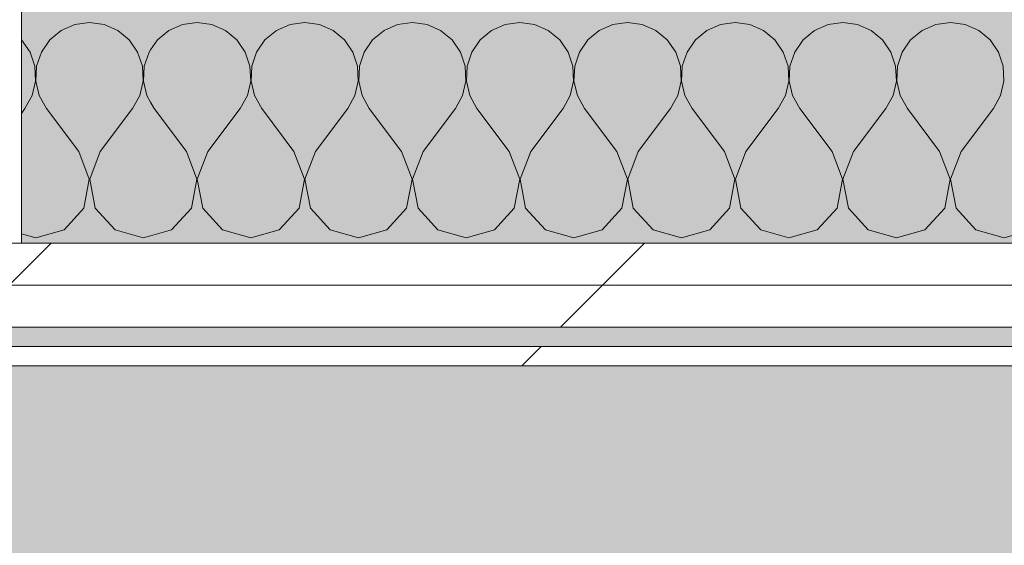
# Model space of a CAD drawing. Header units: millimetres. Extents: x -40968 to 13979, y -19284 to 4746.
# Tile 145 of 173: x -1622 to -1317, y -17332 to -17170. Entities that reach past the tile are written whole.
import ezdxf

# ---------------------------------------------------------------- set-up
doc = ezdxf.new("R2010")
doc.units = ezdxf.units.MM
doc.header["$MEASUREMENT"] = 0
doc.linetypes.add('Wipeout_Contour', pattern=[1000, 0, -1000])
for name, color, linetype in [('10_ESTR_Pilars', 7, 'Continuous'), ('14_PAV_Paviment existent', 7, 'Continuous'), ('Nuevo_08_E_Envans secs', 7, 'Continuous')]:
    doc.layers.add(name, color=color, linetype=linetype)
for name, color, linetype, lineweight in [('10_ESTR_Pilars_Pluma_Nº__28', 7, 'Continuous', 20), ('10_ESTR_Pilars_Pluma_Nº__42', 8, 'Continuous', 25), ('Nuevo_08_E_Envans secs_Pluma_Nº__1', 7, 'Continuous', 5)]:
    doc.layers.add(name, color=color, linetype=linetype, lineweight=lineweight)
for name, color, linetype, lineweight, true_color in [('14_PAV_Paviment existent_Pluma_Nº__102', 7, 'Continuous', 5, 0xcccccc), ('Nuevo_08_E_Envans secs_Pluma_Nº__102', 7, 'Continuous', 5, 0xcccccc), ('Nuevo_08_E_Envans secs_Pluma_Nº__171', 171, 'Continuous', 13, 0xaaaaff), ('Nuevo_08_E_Envans secs_Pluma_Nº__177', 7, 'Continuous', 15, 0xf7e046)]:
    doc.layers.add(name, color=color, linetype=linetype, lineweight=lineweight, true_color=true_color)
pattern_1 = [(45, (0, 0), (-183.8478, 183.8478), [195, -65]), (45, (7e-14, 183.85), (-183.8478, 183.8478), [195, -65])]

# ---------------------------------------------------------------- blocks, each defined once
blk = doc.blocks.new('Forjado_2_1', base_point=(7463.44, -18947.87))
at = {"layer": '14_PAV_Paviment existent_Pluma_Nº__102', "linetype": 'Continuous', "lineweight": 0, "true_color": 0x333333}
blk.add_hatch(color=250, dxfattribs=at).paths.add_polyline_path([(7463.44, -18947.87), (7463.44, -17083.98), (-28136.2, -17083.98), (-28146.06, -18947.87)])
blk = doc.blocks.new('*X137')
at = {"layer": 'Nuevo_08_E_Envans secs_Pluma_Nº__102', "color": 254, "linetype": 'Continuous', "lineweight": 5, "true_color": 0xcccccc}
for p, q in [((-1600, -17170.64), (-1604.55, -17171.28)), ((-1595.45, -17171.28), (-1600, -17170.64)), ((-1608.76, -17173.13), (-1612.3, -17176.07)), ((-1604.55, -17171.28), (-1608.76, -17173.13)), ((-1591.24, -17173.13), (-1595.45, -17171.28)), ((-1587.7, -17176.07), (-1591.24, -17173.13)), ((-1621.03, -17176.07), (-1621.11, -17176)), ((-1618.43, -17179.86), (-1621.03, -17176.07)), ((-1612.3, -17176.07), (-1614.91, -17179.86)), ((-1585.09, -17179.86), (-1587.7, -17176.07)), ((-1616.96, -17184.21), (-1618.43, -17179.86)), ((-1614.91, -17179.86), (-1616.38, -17184.21)), ((-1583.62, -17184.21), (-1585.09, -17179.86)), ((-1581.57, -17179.86), (-1583.04, -17184.21)), ((-1581.11, -17179.18), (-1581.57, -17179.86)), ((-1616.73, -17188.81), (-1616.96, -17184.21)), ((-1616.38, -17184.21), (-1616.6, -17188.81)), ((-1583.4, -17188.81), (-1583.62, -17184.21)), ((-1583.04, -17184.21), (-1583.27, -17188.81)), ((-1617.77, -17193.28), (-1616.73, -17188.81)), ((-1616.6, -17188.81), (-1615.56, -17193.28)), ((-1584.44, -17193.28), (-1583.4, -17188.81)), ((-1583.27, -17188.81), (-1582.23, -17193.28)), ((-1620, -17197.31), (-1617.77, -17193.28)), ((-1615.56, -17193.28), (-1613.33, -17197.31)), ((-1586.67, -17197.31), (-1584.44, -17193.28)), ((-1582.23, -17193.28), (-1581.11, -17195.3)), ((-1621.11, -17198.79), (-1620, -17197.31)), ((-1603.33, -17210.64), (-1613.33, -17197.31)), ((-1596.67, -17210.64), (-1586.67, -17197.31)), ((-1600.07, -17219.15), (-1603.33, -17210.64)), ((-1596.67, -17210.64), (-1599.93, -17219.15)), ((-1601.76, -17228.1), (-1600.07, -17219.15)), ((-1599.93, -17219.15), (-1598.24, -17228.1)), ((-1607.9, -17234.82), (-1601.76, -17228.1)), ((-1598.24, -17228.1), (-1592.1, -17234.82)), ((-1616.67, -17237.31), (-1607.9, -17234.82)), ((-1592.1, -17234.82), (-1583.33, -17237.31)), ((-1621.11, -17236.05), (-1616.67, -17237.31)), ((-1583.33, -17237.31), (-1581.11, -17236.68))]:
    blk.add_line(p, q, dxfattribs=at)
blk = doc.blocks.new('*X138')
at = {"layer": 'Nuevo_08_E_Envans secs_Pluma_Nº__102', "color": 254, "linetype": 'Continuous', "lineweight": 5, "true_color": 0xcccccc}
for p, q in [((-1566.67, -17170.64), (-1571.22, -17171.28)), ((-1562.11, -17171.28), (-1566.67, -17170.64)), ((-1533.33, -17170.64), (-1537.89, -17171.28)), ((-1528.78, -17171.28), (-1533.33, -17170.64)), ((-1500, -17170.64), (-1504.55, -17171.28)), ((-1495.45, -17171.28), (-1500, -17170.64)), ((-1466.67, -17170.64), (-1471.22, -17171.28)), ((-1462.11, -17171.28), (-1466.67, -17170.64)), ((-1433.33, -17170.64), (-1437.89, -17171.28)), ((-1428.78, -17171.28), (-1433.33, -17170.64)), ((-1400, -17170.64), (-1404.55, -17171.28)), ((-1395.45, -17171.28), (-1400, -17170.64)), ((-1366.67, -17170.64), (-1371.22, -17171.28)), ((-1362.11, -17171.28), (-1366.67, -17170.64)), ((-1333.33, -17170.64), (-1337.89, -17171.28)), ((-1328.78, -17171.28), (-1333.33, -17170.64)), ((-1575.43, -17173.13), (-1578.97, -17176.07)), ((-1571.22, -17171.28), (-1575.43, -17173.13)), ((-1557.9, -17173.13), (-1562.11, -17171.28)), ((-1554.36, -17176.07), (-1557.9, -17173.13)), ((-1542.1, -17173.13), (-1545.64, -17176.07)), ((-1537.89, -17171.28), (-1542.1, -17173.13)), ((-1524.57, -17173.13), (-1528.78, -17171.28)), ((-1521.03, -17176.07), (-1524.57, -17173.13)), ((-1508.76, -17173.13), (-1512.3, -17176.07)), ((-1504.55, -17171.28), (-1508.76, -17173.13)), ((-1491.24, -17173.13), (-1495.45, -17171.28)), ((-1487.7, -17176.07), (-1491.24, -17173.13)), ((-1475.43, -17173.13), (-1478.97, -17176.07)), ((-1471.22, -17171.28), (-1475.43, -17173.13)), ((-1457.9, -17173.13), (-1462.11, -17171.28)), ((-1454.36, -17176.07), (-1457.9, -17173.13)), ((-1442.1, -17173.13), (-1445.64, -17176.07)), ((-1437.89, -17171.28), (-1442.1, -17173.13)), ((-1424.57, -17173.13), (-1428.78, -17171.28)), ((-1421.03, -17176.07), (-1424.57, -17173.13)), ((-1408.76, -17173.13), (-1412.3, -17176.07)), ((-1404.55, -17171.28), (-1408.76, -17173.13)), ((-1391.24, -17173.13), (-1395.45, -17171.28)), ((-1387.7, -17176.07), (-1391.24, -17173.13)), ((-1375.43, -17173.13), (-1378.97, -17176.07)), ((-1371.22, -17171.28), (-1375.43, -17173.13)), ((-1357.9, -17173.13), (-1362.11, -17171.28)), ((-1354.36, -17176.07), (-1357.9, -17173.13)), ((-1342.1, -17173.13), (-1345.64, -17176.07)), ((-1337.89, -17171.28), (-1342.1, -17173.13)), ((-1324.57, -17173.13), (-1328.78, -17171.28)), ((-1321.03, -17176.07), (-1324.57, -17173.13)), ((-1578.97, -17176.07), (-1581.11, -17179.18)), ((-1551.76, -17179.86), (-1554.36, -17176.07)), ((-1545.64, -17176.07), (-1548.24, -17179.86)), ((-1518.43, -17179.86), (-1521.03, -17176.07)), ((-1512.3, -17176.07), (-1514.91, -17179.86)), ((-1485.09, -17179.86), (-1487.7, -17176.07)), ((-1478.97, -17176.07), (-1481.57, -17179.86)), ((-1451.76, -17179.86), (-1454.36, -17176.07)), ((-1445.64, -17176.07), (-1448.24, -17179.86)), ((-1418.43, -17179.86), (-1421.03, -17176.07)), ((-1412.3, -17176.07), (-1414.91, -17179.86)), ((-1385.09, -17179.86), (-1387.7, -17176.07)), ((-1378.97, -17176.07), (-1381.57, -17179.86)), ((-1351.76, -17179.86), (-1354.36, -17176.07)), ((-1345.64, -17176.07), (-1348.24, -17179.86)), ((-1318.43, -17179.86), (-1321.03, -17176.07)), ((-1550.29, -17184.21), (-1551.76, -17179.86)), ((-1548.24, -17179.86), (-1549.71, -17184.21)), ((-1516.96, -17184.21), (-1518.43, -17179.86)), ((-1514.91, -17179.86), (-1516.38, -17184.21)), ((-1483.62, -17184.21), (-1485.09, -17179.86)), ((-1481.57, -17179.86), (-1483.04, -17184.21)), ((-1450.29, -17184.21), (-1451.76, -17179.86)), ((-1448.24, -17179.86), (-1449.71, -17184.21)), ((-1416.96, -17184.21), (-1418.43, -17179.86)), ((-1414.91, -17179.86), (-1416.38, -17184.21)), ((-1383.62, -17184.21), (-1385.09, -17179.86)), ((-1381.57, -17179.86), (-1383.04, -17184.21)), ((-1350.29, -17184.21), (-1351.76, -17179.86)), ((-1348.24, -17179.86), (-1349.71, -17184.21)), ((-1316.96, -17184.21), (-1318.43, -17179.86)), ((-1550.07, -17188.81), (-1550.29, -17184.21)), ((-1549.71, -17184.21), (-1549.93, -17188.81)), ((-1516.73, -17188.81), (-1516.96, -17184.21)), ((-1516.38, -17184.21), (-1516.6, -17188.81)), ((-1483.4, -17188.81), (-1483.62, -17184.21)), ((-1483.04, -17184.21), (-1483.27, -17188.81)), ((-1450.07, -17188.81), (-1450.29, -17184.21)), ((-1449.71, -17184.21), (-1449.93, -17188.81)), ((-1416.73, -17188.81), (-1416.96, -17184.21)), ((-1416.38, -17184.21), (-1416.6, -17188.81)), ((-1383.4, -17188.81), (-1383.62, -17184.21)), ((-1383.04, -17184.21), (-1383.27, -17188.81)), ((-1350.07, -17188.81), (-1350.29, -17184.21)), ((-1349.71, -17184.21), (-1349.93, -17188.81)), ((-1316.73, -17188.81), (-1316.96, -17184.21)), ((-1551.11, -17193.28), (-1550.07, -17188.81)), ((-1549.93, -17188.81), (-1548.89, -17193.28)), ((-1517.77, -17193.28), (-1516.73, -17188.81)), ((-1516.6, -17188.81), (-1515.56, -17193.28)), ((-1484.44, -17193.28), (-1483.4, -17188.81)), ((-1483.27, -17188.81), (-1482.23, -17193.28)), ((-1451.11, -17193.28), (-1450.07, -17188.81)), ((-1449.93, -17188.81), (-1448.89, -17193.28)), ((-1417.77, -17193.28), (-1416.73, -17188.81)), ((-1416.6, -17188.81), (-1415.56, -17193.28)), ((-1384.44, -17193.28), (-1383.4, -17188.81)), ((-1383.27, -17188.81), (-1382.23, -17193.28)), ((-1351.11, -17193.28), (-1350.07, -17188.81)), ((-1349.93, -17188.81), (-1348.89, -17193.28)), ((-1317.77, -17193.28), (-1316.73, -17188.81)), ((-1581.11, -17195.3), (-1580, -17197.31)), ((-1553.33, -17197.31), (-1551.11, -17193.28)), ((-1548.89, -17193.28), (-1546.67, -17197.31)), ((-1520, -17197.31), (-1517.77, -17193.28)), ((-1515.56, -17193.28), (-1513.33, -17197.31)), ((-1486.67, -17197.31), (-1484.44, -17193.28)), ((-1482.23, -17193.28), (-1480, -17197.31)), ((-1453.33, -17197.31), (-1451.11, -17193.28)), ((-1448.89, -17193.28), (-1446.67, -17197.31)), ((-1420, -17197.31), (-1417.77, -17193.28)), ((-1415.56, -17193.28), (-1413.33, -17197.31)), ((-1386.67, -17197.31), (-1384.44, -17193.28)), ((-1382.23, -17193.28), (-1380, -17197.31)), ((-1353.33, -17197.31), (-1351.11, -17193.28)), ((-1348.89, -17193.28), (-1346.67, -17197.31)), ((-1320, -17197.31), (-1317.77, -17193.28)), ((-1570, -17210.64), (-1580, -17197.31)), ((-1563.33, -17210.64), (-1553.33, -17197.31)), ((-1536.67, -17210.64), (-1546.67, -17197.31)), ((-1530, -17210.64), (-1520, -17197.31)), ((-1503.33, -17210.64), (-1513.33, -17197.31)), ((-1496.67, -17210.64), (-1486.67, -17197.31)), ((-1470, -17210.64), (-1480, -17197.31)), ((-1463.33, -17210.64), (-1453.33, -17197.31)), ((-1436.67, -17210.64), (-1446.67, -17197.31)), ((-1430, -17210.64), (-1420, -17197.31)), ((-1403.33, -17210.64), (-1413.33, -17197.31)), ((-1396.67, -17210.64), (-1386.67, -17197.31)), ((-1370, -17210.64), (-1380, -17197.31)), ((-1363.33, -17210.64), (-1353.33, -17197.31)), ((-1336.67, -17210.64), (-1346.67, -17197.31)), ((-1330, -17210.64), (-1320, -17197.31)), ((-1566.73, -17219.15), (-1570, -17210.64)), ((-1563.33, -17210.64), (-1566.6, -17219.15)), ((-1533.4, -17219.15), (-1536.67, -17210.64)), ((-1530, -17210.64), (-1533.27, -17219.15)), ((-1500.07, -17219.15), (-1503.33, -17210.64)), ((-1496.67, -17210.64), (-1499.93, -17219.15)), ((-1466.73, -17219.15), (-1470, -17210.64)), ((-1463.33, -17210.64), (-1466.6, -17219.15)), ((-1433.4, -17219.15), (-1436.67, -17210.64)), ((-1430, -17210.64), (-1433.27, -17219.15)), ((-1400.07, -17219.15), (-1403.33, -17210.64)), ((-1396.67, -17210.64), (-1399.93, -17219.15)), ((-1366.73, -17219.15), (-1370, -17210.64)), ((-1363.33, -17210.64), (-1366.6, -17219.15)), ((-1333.4, -17219.15), (-1336.67, -17210.64)), ((-1330, -17210.64), (-1333.27, -17219.15)), ((-1568.43, -17228.1), (-1566.73, -17219.15)), ((-1566.6, -17219.15), (-1564.91, -17228.1)), ((-1535.09, -17228.1), (-1533.4, -17219.15)), ((-1533.27, -17219.15), (-1531.57, -17228.1)), ((-1501.76, -17228.1), (-1500.07, -17219.15)), ((-1499.93, -17219.15), (-1498.24, -17228.1)), ((-1468.43, -17228.1), (-1466.73, -17219.15)), ((-1466.6, -17219.15), (-1464.91, -17228.1)), ((-1435.09, -17228.1), (-1433.4, -17219.15)), ((-1433.27, -17219.15), (-1431.57, -17228.1)), ((-1401.76, -17228.1), (-1400.07, -17219.15)), ((-1399.93, -17219.15), (-1398.24, -17228.1)), ((-1368.43, -17228.1), (-1366.73, -17219.15)), ((-1366.6, -17219.15), (-1364.91, -17228.1)), ((-1335.09, -17228.1), (-1333.4, -17219.15)), ((-1333.27, -17219.15), (-1331.57, -17228.1)), ((-1574.57, -17234.82), (-1568.43, -17228.1)), ((-1564.91, -17228.1), (-1558.76, -17234.82)), ((-1541.24, -17234.82), (-1535.09, -17228.1)), ((-1531.57, -17228.1), (-1525.43, -17234.82)), ((-1507.9, -17234.82), (-1501.76, -17228.1)), ((-1498.24, -17228.1), (-1492.1, -17234.82)), ((-1474.57, -17234.82), (-1468.43, -17228.1)), ((-1464.91, -17228.1), (-1458.76, -17234.82)), ((-1441.24, -17234.82), (-1435.09, -17228.1)), ((-1431.57, -17228.1), (-1425.43, -17234.82)), ((-1407.9, -17234.82), (-1401.76, -17228.1)), ((-1398.24, -17228.1), (-1392.1, -17234.82)), ((-1374.57, -17234.82), (-1368.43, -17228.1)), ((-1364.91, -17228.1), (-1358.76, -17234.82)), ((-1341.24, -17234.82), (-1335.09, -17228.1)), ((-1331.57, -17228.1), (-1325.43, -17234.82)), ((-1581.11, -17236.68), (-1574.57, -17234.82)), ((-1558.76, -17234.82), (-1550, -17237.31)), ((-1550, -17237.31), (-1541.24, -17234.82)), ((-1525.43, -17234.82), (-1516.67, -17237.31)), ((-1516.67, -17237.31), (-1507.9, -17234.82)), ((-1492.1, -17234.82), (-1483.33, -17237.31)), ((-1483.33, -17237.31), (-1474.57, -17234.82)), ((-1458.76, -17234.82), (-1450, -17237.31)), ((-1450, -17237.31), (-1441.24, -17234.82)), ((-1425.43, -17234.82), (-1416.67, -17237.31)), ((-1416.67, -17237.31), (-1407.9, -17234.82)), ((-1392.1, -17234.82), (-1383.33, -17237.31)), ((-1383.33, -17237.31), (-1374.57, -17234.82)), ((-1358.76, -17234.82), (-1350, -17237.31)), ((-1350, -17237.31), (-1341.24, -17234.82)), ((-1325.43, -17234.82), (-1316.67, -17237.31)), ((-1316.67, -17237.31), (-1307.9, -17234.82))]:
    blk.add_line(p, q, dxfattribs=at)
blk = doc.blocks.new('Muro_75_1', base_point=(-3784.89, -17276.98))
at = {"layer": 'Nuevo_08_E_Envans secs', "color": 7, "lineweight": 20}
for name in ['*X137', '*X138']:
    blk.add_blockref(name, (0, 0), dxfattribs=at)
at = {"color": 254, "linetype": 'Wipeout_Contour', "lineweight": 0, "ltscale": 69878.642159}
blk.add_wipeout([(-3759.89, -17264.98), (778.89, -17264.98), (778.89, -17251.98), (-3759.89, -17251.98)], dxfattribs=at).dxf.layer = 'Nuevo_08_E_Envans secs'
at = {"color": 254, "linetype": 'Wipeout_Contour', "lineweight": 0, "ltscale": 69948.001997}
blk.add_wipeout([(-3778.89, -17276.98), (778.89, -17276.98), (778.89, -17270.98), (-3778.89, -17270.98)], dxfattribs=at).dxf.layer = 'Nuevo_08_E_Envans secs'
at = {"layer": 'Nuevo_08_E_Envans secs_Pluma_Nº__171', "linetype": 'Continuous', "lineweight": 13, "true_color": 0xaaaaff}
h = blk.add_hatch(dxfattribs=at)
h.set_pattern_fill('Panellat_HPL_0001', color=161, style=0, pattern_type=2)
h.set_pattern_definition(pattern_1)
h.paths.add_polyline_path([(-3778.89, -17276.98), (778.89, -17276.98), (778.89, -17270.98), (-3778.89, -17270.98)])
at = {"layer": 'Nuevo_08_E_Envans secs_Pluma_Nº__177', "linetype": 'Continuous', "lineweight": 15, "true_color": 0xf7e046}
h = blk.add_hatch(dxfattribs=at)
h.set_pattern_fill('Panellat_HPL_0001', color=53, style=0, pattern_type=2)
h.set_pattern_definition(pattern_1)
h.paths.add_polyline_path([(-3759.89, -17264.98), (778.89, -17264.98), (778.89, -17251.98), (-3759.89, -17251.98)])
at = {"layer": 'Nuevo_08_E_Envans secs_Pluma_Nº__1', "color": 7, "linetype": 'Continuous', "lineweight": 5}
for p, q in [((-3759.89, -17264.98), (778.89, -17264.98)), ((-3772.89, -17270.98), (778.89, -17270.98))]:
    blk.add_line(p, q, dxfattribs=at)
at = {"layer": 'Nuevo_08_E_Envans secs_Pluma_Nº__1', "color": 7, "linetype": 'Continuous', "lineweight": 5, "flags": 128}
blk.add_lwpolyline([(-3784.89, -17276.98), (778.89, -17276.98)], dxfattribs=at)
at = {"color": 254, "linetype": 'Wipeout_Contour', "lineweight": 0, "ltscale": 69821.735721}
blk.add_wipeout([(-3746.89, -17251.98), (778.89, -17251.98), (778.89, -17238.98), (-3746.89, -17238.98)], dxfattribs=at).dxf.layer = 'Nuevo_08_E_Envans secs'
at = {"layer": 'Nuevo_08_E_Envans secs_Pluma_Nº__177', "linetype": 'Continuous', "lineweight": 15, "true_color": 0xf7e046}
h = blk.add_hatch(dxfattribs=at)
h.set_pattern_fill('Panellat_HPL_0001', color=53, style=0, pattern_type=2)
h.set_pattern_definition(pattern_1)
h.paths.add_polyline_path([(-3746.89, -17251.98), (778.89, -17251.98), (778.89, -17238.98), (-3746.89, -17238.98)])
at = {"layer": 'Nuevo_08_E_Envans secs_Pluma_Nº__1', "color": 7, "linetype": 'Continuous', "lineweight": 5}
for p, q in [((-1621.11, -17238.98), (-1581.11, -17238.98)), ((-1581.11, -17238.98), (388.89, -17238.98)), ((-3746.89, -17251.98), (778.89, -17251.98))]:
    blk.add_line(p, q, dxfattribs=at)
blk = doc.blocks.new('Pilar_26_1', base_point=(-1796.11, -17013.98))
at = {"color": 254, "linetype": 'Wipeout_Contour', "lineweight": 0, "ltscale": 68437.672643}
blk.add_wipeout([(-1971.11, -17238.98), (-1621.11, -17238.98), (-1621.11, -16788.98), (-1971.11, -16788.98)], dxfattribs=at).dxf.layer = '10_ESTR_Pilars'
at = {"layer": '10_ESTR_Pilars_Pluma_Nº__42', "linetype": 'Continuous', "lineweight": 25}
h = blk.add_hatch(dxfattribs=at)
h.set_pattern_fill('00_GCT_trama_45º_e1_400__05', color=8, style=0, pattern_type=2)
h.set_pattern_definition([(45, (0, 0), (-45.96194, 45.96194), [])])
h.paths.add_polyline_path([(-1971.11, -17238.98), (-1621.11, -17238.98), (-1621.11, -16788.98), (-1971.11, -16788.98)])
at = {"layer": '10_ESTR_Pilars_Pluma_Nº__28', "color": 7, "linetype": 'Continuous', "lineweight": 20, "flags": 128}
blk.add_lwpolyline([(-1971.11, -17238.98), (-1621.11, -17238.98), (-1621.11, -16788.98), (-1971.11, -16788.98)], close=True, dxfattribs=at)

msp = doc.modelspace()

# ---------------------------------------------------------------- block references
at = {"layer": '14_PAV_Paviment existent', "color": 7, "linetype": 'Continuous', "lineweight": 5}
msp.add_blockref('Forjado_2_1', (7463.44, -18947.87), dxfattribs=at)

# ---------------------------------------------------------------- next in the draw order: block references
at = {"layer": 'Nuevo_08_E_Envans secs', "color": 7, "lineweight": 20}
msp.add_blockref('Muro_75_1', (-3784.89, -17276.98), dxfattribs=at)

# ---------------------------------------------------------------- next in the draw order: block references
at = {"layer": '10_ESTR_Pilars', "color": 7, "lineweight": 20}
msp.add_blockref('Pilar_26_1', (-1796.11, -17013.98), dxfattribs=at)

doc.saveas('drawing.dxf')
